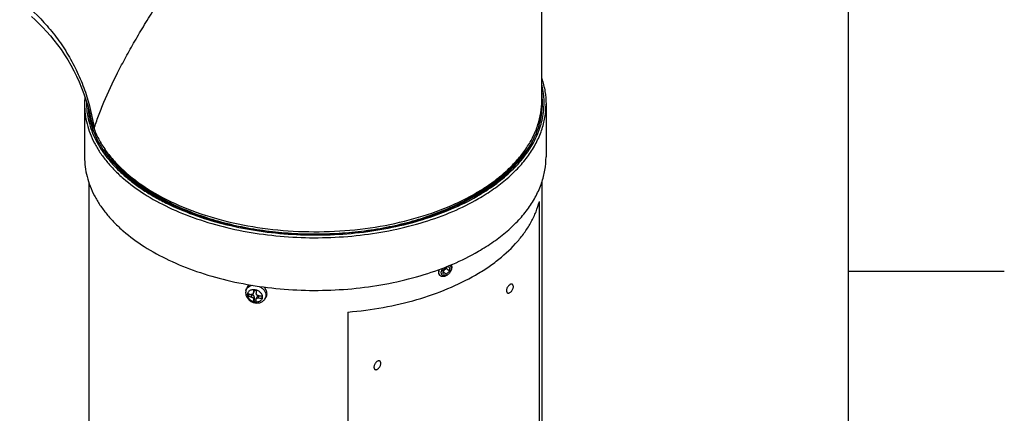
# Model space of a CAD drawing. Header units: millimetres. Extents: x 20 to 4180, y 42 to 2950.
# Tile 107 of 128: x 3835 to 4150, y 1901 to 2027. Entities that reach past the tile are written whole.
import ezdxf

# ---------------------------------------------------------------- set-up
doc = ezdxf.new("R2010")
doc.units = ezdxf.units.MM
doc.header["$LTSCALE"] = 231.275
doc.layers.get('0').update_dxf_attribs({"linetype": 'CONTINUOUS'})
for name, color, linetype in [('BASE_ASM_PBL21', 7, 'CONTINUOUS'), ('DEFAULT_VBL19', 7, 'CONTINUOUS'), ('MIDDLE_ASM_PBL23', 7, 'CONTINUOUS')]:
    doc.layers.add(name, color=color, linetype=linetype)

# ---------------------------------------------------------------- blocks, each defined once
blk = doc.blocks.new('BASE_ASM_PBL21', base_point=(3959.05, 1867.26))
at = {"layer": 'BASE_ASM_PBL21', "color": 7}
for p, q in [((3855.54, 2000.12), (3855.54, 1983.28)), ((4003.29, 2000.12), (4003.29, 1983.28)), ((3856.91, 1975.1), (3856.91, 1874.78)), ((4001.91, 1975.09), (4001.91, 1874.78)), ((4001.15, 1877.22), (4001.15, 1969.07)), ((3971.35, 1948.14), (3970.33, 1947.13)), ((3971.3, 1948.09), (3971.3, 1947.67)), ((3972.38, 1947.96), (3971.35, 1948.14)), ((3969.46, 1945.28), (3969.39, 1945.34)), ((3971.3, 1947.67), (3970.33, 1946.72)), ((3970.33, 1945.95), (3970.33, 1947.13)), ((3971.35, 1945.78), (3970.33, 1946.62)), ((3970.33, 1945.95), (3971.35, 1945.78)), ((3972.38, 1946.78), (3971.3, 1947.67)), ((3971.35, 1945.78), (3972.38, 1946.78)), ((3971.72, 1945.54), (3971.51, 1945.41)), ((3972.38, 1947.96), (3972.38, 1946.78)), ((3972.81, 1946.87), (3972.9, 1947.1)), ((3907.23, 1940.63), (3907.42, 1941.25)), ((3908.15, 1939.35), (3907.91, 1938.83)), ((3908.15, 1939.5), (3908.15, 1939.35)), ((3908.15, 1939.35), (3909.22, 1939.19)), ((3908.92, 1938.54), (3909.22, 1939.19)), ((3909.53, 1939.55), (3909.84, 1940.21)), ((3909.58, 1939.75), (3909.88, 1940.4)), ((3909.88, 1940.73), (3909.88, 1940.4)), ((3911.43, 1938.85), (3911.13, 1938.2)), ((3911.43, 1938.85), (3912.25, 1938.72)), ((3909.88, 1938.52), (3909.58, 1937.88)), ((3909.88, 1937.62), (3909.64, 1937.1)), ((3909.88, 1938.52), (3909.88, 1937.62)), ((3909.88, 1937.62), (3910.48, 1937.53)), ((3910.5, 1937.91), (3910.81, 1938.57)), ((3913.26, 1937.83), (3913.62, 1938.37)), ((3939.87, 1933.69), (3939.87, 1841.83))]:
    blk.add_line(p, q, dxfattribs=at)
for centre, radius, start, end in [((3880.63, 2000.12), 25.09, 174.5166, 179.9987), ((3977.8, 2000.62), 24.36, 0.0043, 8.1507), ((3977.67, 1999.8), 24.49, 1.9407, 8.1337), ((3977.9, 1999.81), 24.27, 0.9607, 1.9271), ((3881.51, 1999.64), 24.6, 183.4454, 192.8118), ((3946.93, 2027.65), 66.09, 300.434, 300.8798), ((3930.06, 1939.2), 22.16, 179.0324, 180.9676), ((3911.73, 1951.11), 12.15, 251.6454, 256.599), ((3911.8, 1950.59), 12.39, 251.6935, 256.5509), ((3941.2, 1938.51), 31.65, 175.9001, 177.7565), ((3912.16, 1954.14), 13.6, 259.3196, 263.0934), ((3941.2, 1938.42), 30.76, 175.8733, 177.7833), ((3912.26, 1953.94), 15.04, 265.6781, 269.9628), ((3933.6, 1938.53), 21.35, 178.9959, 181.0041), ((3912.18, 1950.59), 13.73, 259.3369, 263.0757), ((3912.26, 1953.23), 15.08, 265.6842, 269.9568)]:
    blk.add_arc(centre, radius, start, end, dxfattribs=at)
for points, knots in [([(4001.91, 2008.36), (4002.36, 2007.03), (4003.05, 2004.3), (4003.29, 2001.5), (4003.29, 2000.12)], [0, 0, 0, 0, 0.504165, 1, 1, 1, 1]), ([(3981.21, 1970.72), (3983.15, 1971.84), (3986.81, 1974.2), (3991.72, 1978.21), (3995.8, 1982.53), (3998.5, 1986.4), (4000.16, 1989.58), (4001.15, 1991.98), (4001.9, 1994.4), (4002.41, 1996.84), (4002.67, 1999.3), (4002.68, 2001.76), (4002.44, 2004.22), (4002.11, 2005.84), (4001.91, 2006.65)], [0, 0, 0, 0, 0.150941, 0.29257, 0.425066, 0.549191, 0.608586, 0.666478, 0.723147, 0.778911, 0.834113, 0.889117, 0.944292, 1, 1, 1, 1]), ([(3855.54, 2000.12), (3855.54, 1999.07), (3855.67, 1996.96), (3856.28, 1993.82), (3857.28, 1990.72), (3858.68, 1987.67), (3860.46, 1984.69), (3862.62, 1981.8), (3865.13, 1979.02), (3869.03, 1975.38), (3874.76, 1971.19), (3882.65, 1966.9), (3891.54, 1963.32), (3901.23, 1960.52), (3911.52, 1958.58), (3922.2, 1957.51), (3933.02, 1957.36), (3943.77, 1958.12), (3954.22, 1959.78), (3964.13, 1962.3), (3973.31, 1965.62), (3978.99, 1968.42), (3981.65, 1969.96)], [0, 0, 0, 0, 0.021329, 0.042887, 0.06489, 0.087532, 0.110979, 0.135363, 0.160783, 0.187306, 0.243737, 0.304679, 0.369759, 0.438349, 0.509629, 0.582645, 0.656369, 0.729738, 0.801707, 0.871292, 0.937623, 1, 1, 1, 1]), ([(3856.16, 2000.95), (3856.15, 1999.91), (3856.26, 1997.81), (3856.82, 1994.69), (3857.78, 1991.6), (3859.14, 1988.56), (3860.87, 1985.59), (3862.99, 1982.71), (3865.46, 1979.92), (3868.28, 1977.26), (3871.43, 1974.72), (3874.9, 1972.32), (3878.66, 1970.08), (3884.13, 1967.26), (3891.59, 1964.23), (3901.21, 1961.43), (3911.44, 1959.47), (3922.05, 1958.4), (3932.82, 1958.23), (3943.51, 1958.97), (3953.91, 1960.61), (3963.77, 1963.11), (3972.91, 1966.41), (3978.57, 1969.2), (3981.21, 1970.72)], [0, 0, 0, 0, 0.02134, 0.042886, 0.064858, 0.087455, 0.110847, 0.13517, 0.160526, 0.186984, 0.214584, 0.243336, 0.273226, 0.304217, 0.369241, 0.43781, 0.509103, 0.582164, 0.655956, 0.729408, 0.801468, 0.871144, 0.937556, 1, 1, 1, 1]), ([(3856.71, 1999.08), (3856.78, 1998.06), (3857.04, 1996.01), (3857.81, 1992.99), (3858.96, 1990), (3860.48, 1987.08), (3862.37, 1984.23), (3864.6, 1981.46), (3867.18, 1978.8), (3871.12, 1975.34), (3876.85, 1971.37), (3884.67, 1967.32), (3893.42, 1963.96), (3902.9, 1961.36), (3912.93, 1959.57), (3923.3, 1958.63), (3933.8, 1958.55), (3944.21, 1959.35), (3954.31, 1961.01), (3963.9, 1963.48), (3972.78, 1966.72), (3978.28, 1969.44), (3980.85, 1970.93)], [0, 0, 0, 0, 0.021306, 0.042941, 0.065104, 0.087971, 0.111687, 0.136366, 0.16209, 0.18891, 0.245879, 0.307225, 0.372543, 0.441194, 0.512369, 0.585137, 0.658501, 0.731436, 0.802936, 0.872059, 0.937971, 1, 1, 1, 1]), ([(3980.85, 1970.93), (3982.49, 1971.87), (3985.62, 1973.85), (3989.89, 1977.16), (3993.58, 1980.69), (3996.66, 1984.42), (3999.09, 1988.32), (4000.85, 1992.35), (4001.92, 1996.46), (4002.16, 1999.25), (4002.16, 2000.63)], [0, 0, 0, 0, 0.148606, 0.289501, 0.422724, 0.548644, 0.668002, 0.781939, 0.891988, 1, 1, 1, 1]), ([(3981.65, 1969.96), (3983.31, 1970.92), (3986.49, 1972.93), (3990.82, 1976.28), (3994.57, 1979.87), (3997.7, 1983.66), (4000.17, 1987.62), (4001.96, 1991.71), (4003.04, 1995.89), (4003.29, 1998.72), (4003.29, 2000.12)], [0, 0, 0, 0, 0.148606, 0.289501, 0.422724, 0.548644, 0.668002, 0.781939, 0.891988, 1, 1, 1, 1]), ([(4001.3, 1994.19), (4001.54, 1995.24), (4001.88, 1997.35), (4001.93, 1999.49), (4001.89, 2000.56)], [0, 0, 0, 0, 0.502016, 1, 1, 1, 1]), ([(3855.54, 1983.28), (3855.54, 1982.23), (3855.67, 1980.12), (3856.28, 1976.98), (3857.28, 1973.88), (3858.68, 1970.83), (3860.46, 1967.85), (3862.62, 1964.96), (3865.13, 1962.18), (3869.03, 1958.54), (3874.76, 1954.35), (3882.65, 1950.06), (3891.54, 1946.48), (3901.23, 1943.68), (3911.52, 1941.74), (3922.2, 1940.67), (3933.02, 1940.52), (3943.77, 1941.28), (3954.22, 1942.94), (3964.13, 1945.46), (3973.31, 1948.78), (3978.99, 1951.58), (3981.65, 1953.12)], [0, 0, 0, 0, 0.021329, 0.042887, 0.06489, 0.087532, 0.110979, 0.135363, 0.160783, 0.187306, 0.243737, 0.304679, 0.369759, 0.43835, 0.509629, 0.582645, 0.656369, 0.729738, 0.801707, 0.871292, 0.937623, 1, 1, 1, 1]), ([(3878.55, 1970.59), (3876.77, 1971.63), (3873.39, 1973.82), (3868.84, 1977.51), (3865.02, 1981.47), (3862.92, 1984.35), (3862.02, 1985.81)], [0, 0, 0, 0, 0.273479, 0.530982, 0.772773, 1, 1, 1, 1]), ([(3996.76, 1985.75), (3995.89, 1984.33), (3993.85, 1981.54), (3990.17, 1977.7), (3985.8, 1974.1), (3982.56, 1971.96), (3980.85, 1970.93)], [0, 0, 0, 0, 0.227877, 0.469898, 0.727174, 1, 1, 1, 1]), ([(3981.65, 1953.12), (3983.31, 1954.08), (3986.49, 1956.09), (3990.82, 1959.44), (3994.57, 1963.03), (3997.7, 1966.82), (4000.17, 1970.78), (4001.96, 1974.87), (4003.04, 1979.05), (4003.29, 1981.88), (4003.29, 1983.28)], [0, 0, 0, 0, 0.148606, 0.289501, 0.422724, 0.548644, 0.668002, 0.781939, 0.891988, 1, 1, 1, 1]), ([(3867.3, 1979.65), (3868.69, 1978.23), (3871.76, 1975.48), (3876.97, 1971.83), (3882.87, 1968.54), (3889.38, 1965.67), (3896.42, 1963.25), (3903.89, 1961.31), (3911.69, 1959.87), (3919.73, 1958.96), (3927.89, 1958.59), (3936.07, 1958.76), (3944.17, 1959.47), (3952.07, 1960.71), (3959.68, 1962.47), (3966.88, 1964.72), (3973.6, 1967.43), (3977.8, 1969.57), (3979.79, 1970.72)], [0, 0, 0, 0, 0.049878, 0.103091, 0.159588, 0.219169, 0.28151, 0.346192, 0.412721, 0.480549, 0.549093, 0.617749, 0.685913, 0.75299, 0.818417, 0.88168, 0.942328, 1, 1, 1, 1]), ([(3979.79, 1970.72), (3982.01, 1972), (3986.14, 1974.71), (3989.88, 1977.97), (3991.53, 1979.67)], [0, 0, 0, 0, 0.518981, 1, 1, 1, 1]), ([(3980.68, 1945.51), (3982.02, 1946.29), (3984.59, 1947.89), (3989.27, 1951.32), (3993.34, 1955.14), (3996.63, 1959.31), (3998.61, 1962.47), (4000.14, 1965.72), (4000.87, 1967.95), (4001.15, 1969.07)], [0, 0, 0, 0, 0.144989, 0.283887, 0.543195, 0.664324, 0.780311, 0.891888, 1, 1, 1, 1]), ([(3970.79, 1947.17), (3970.92, 1947.29), (3971.13, 1947.57), (3971.26, 1947.9), (3971.29, 1948.07)], [0, 0, 0, 0, 0.516252, 1, 1, 1, 1]), ([(3972.41, 1948.59), (3972.47, 1948.57), (3972.58, 1948.5), (3972.72, 1948.37), (3972.83, 1948.21), (3972.94, 1947.95), (3972.98, 1947.57), (3972.93, 1947.26), (3972.89, 1947.1)], [0, 0, 0, 0, 0.111965, 0.223347, 0.336973, 0.455328, 0.711973, 1, 1, 1, 1]), ([(3972.91, 1948.81), (3972.97, 1948.69), (3973.07, 1948.44), (3973.11, 1948.01), (3973.05, 1947.56), (3972.96, 1947.25), (3972.9, 1947.1)], [0, 0, 0, 0, 0.219645, 0.458751, 0.719481, 1, 1, 1, 1]), ([(3939.87, 1933.69), (3943.66, 1934.01), (3951.09, 1934.98), (3961.81, 1937.47), (3971.71, 1940.9), (3977.84, 1943.87), (3980.68, 1945.51)], [0, 0, 0, 0, 0.266512, 0.524495, 0.770043, 1, 1, 1, 1]), ([(3969.39, 1945.34), (3969.33, 1945.39), (3969.22, 1945.5), (3969.04, 1945.76), (3968.91, 1946.18), (3968.92, 1946.74), (3969.02, 1947.11), (3969.09, 1947.3)], [0, 0, 0, 0, 0.108998, 0.220022, 0.454473, 0.714013, 1, 1, 1, 1]), ([(3969.46, 1945.28), (3969.39, 1945.33), (3969.28, 1945.45), (3969.1, 1945.73), (3968.98, 1946.17), (3969, 1946.75), (3969.12, 1947.14), (3969.2, 1947.34)], [0, 0, 0, 0, 0.106729, 0.21598, 0.44923, 0.710678, 1, 1, 1, 1]), ([(3971.05, 1945.17), (3970.9, 1945.11), (3970.61, 1945.02), (3970.18, 1944.99), (3969.78, 1945.07), (3969.55, 1945.2), (3969.46, 1945.28)], [0, 0, 0, 0, 0.281898, 0.539553, 0.776061, 1, 1, 1, 1]), ([(3971.35, 1945.35), (3971.2, 1945.29), (3970.89, 1945.21), (3970.5, 1945.23), (3970.24, 1945.34), (3970.07, 1945.46), (3969.94, 1945.61), (3969.8, 1945.86), (3969.72, 1946.26), (3969.78, 1946.76), (3969.98, 1947.28), (3970.19, 1947.61), (3970.32, 1947.76)], [0, 0, 0, 0, 0.128933, 0.242862, 0.295949, 0.347833, 0.399969, 0.453768, 0.570056, 0.701616, 0.846798, 1, 1, 1, 1]), ([(3970.33, 1946.85), (3970.37, 1946.86), (3970.54, 1946.95), (3970.69, 1947.07), (3970.79, 1947.17)], [0, 0, 0, 0, 0.240233, 1, 1, 1, 1]), ([(3971.51, 1945.41), (3971.47, 1945.39), (3971.32, 1945.3), (3971.17, 1945.22), (3971.05, 1945.17)], [0, 0, 0, 0, 0.256382, 1, 1, 1, 1]), ([(3971.72, 1945.54), (3971.69, 1945.53), (3971.57, 1945.45), (3971.45, 1945.39), (3971.35, 1945.35)], [0, 0, 0, 0, 0.256382, 1, 1, 1, 1]), ([(3972.81, 1946.87), (3972.7, 1946.6), (3972.4, 1946.1), (3971.96, 1945.7), (3971.72, 1945.54)], [0, 0, 0, 0, 0.5, 1, 1, 1, 1]), ([(3972.89, 1947.1), (3972.88, 1947.08), (3972.86, 1947), (3972.83, 1946.92), (3972.81, 1946.87)], [0, 0, 0, 0, 0.246506, 1, 1, 1, 1]), ([(3907.23, 1940.63), (3907.3, 1940.84), (3907.49, 1941.24), (3907.96, 1941.73), (3908.58, 1942.08), (3909.04, 1942.2), (3909.29, 1942.24)], [0, 0, 0, 0, 0.236849, 0.478356, 0.731556, 1, 1, 1, 1]), ([(3908.26, 1942.41), (3908.06, 1942.27), (3907.71, 1941.92), (3907.49, 1941.48), (3907.42, 1941.25)], [0, 0, 0, 0, 0.505903, 1, 1, 1, 1]), ([(3911.45, 1941.91), (3911.76, 1941.77), (3912.34, 1941.42), (3913.03, 1940.71), (3913.49, 1939.89), (3913.6, 1939.29), (3913.6, 1939)], [0, 0, 0, 0, 0.268592, 0.528393, 0.772749, 1, 1, 1, 1]), ([(3991.72, 1942.45), (3991.61, 1942.38), (3991.38, 1942.21), (3991.1, 1941.88), (3990.86, 1941.5), (3990.69, 1941.09), (3990.61, 1940.68), (3990.62, 1940.37), (3990.68, 1940.15), (3990.74, 1940.01), (3990.83, 1939.9), (3990.9, 1939.84), (3990.94, 1939.82)], [0, 0, 0, 0, 0.128679, 0.270272, 0.417427, 0.561774, 0.695446, 0.812711, 0.864676, 0.91251, 0.95714, 1, 1, 1, 1]), ([(3992.51, 1942.53), (3992.45, 1942.56), (3992.34, 1942.6), (3992.14, 1942.61), (3991.93, 1942.56), (3991.79, 1942.49), (3991.72, 1942.45)], [0, 0, 0, 0, 0.217773, 0.450953, 0.710202, 1, 1, 1, 1]), ([(3991.72, 1939.9), (3991.84, 1939.97), (3992.06, 1940.14), (3992.35, 1940.47), (3992.59, 1940.85), (3992.75, 1941.26), (3992.84, 1941.67), (3992.83, 1941.98), (3992.77, 1942.2), (3992.7, 1942.34), (3992.62, 1942.45), (3992.54, 1942.51), (3992.51, 1942.53)], [0, 0, 0, 0, 0.128679, 0.270272, 0.417427, 0.561774, 0.695446, 0.812711, 0.864676, 0.91251, 0.95714, 1, 1, 1, 1]), ([(3907.23, 1940.63), (3907.18, 1940.45), (3907.13, 1940.19), (3907.12, 1939.94), (3907.12, 1939.87)], [0, 0, 0, 0, 0.749079, 1, 1, 1, 1]), ([(3907.12, 1939.87), (3907.12, 1939.7), (3907.15, 1939.36), (3907.34, 1938.7), (3907.78, 1937.94), (3908.57, 1937.21), (3909.54, 1936.72), (3910.6, 1936.52), (3911.48, 1936.61), (3912.13, 1936.84), (3912.57, 1937.1), (3912.96, 1937.43), (3913.17, 1937.69), (3913.26, 1937.83)], [0, 0, 0, 0, 0.06075, 0.122049, 0.246492, 0.374063, 0.50321, 0.631359, 0.756588, 0.818209, 0.879198, 0.939734, 1, 1, 1, 1]), ([(3907.72, 1939.26), (3907.72, 1939.38), (3907.75, 1939.64), (3907.89, 1940), (3908.11, 1940.32), (3908.41, 1940.58), (3908.78, 1940.77), (3909.19, 1940.89), (3909.63, 1940.94), (3910.25, 1940.89), (3911.02, 1940.64), (3911.67, 1940.18), (3912.06, 1939.71), (3912.29, 1939.33), (3912.42, 1938.93), (3912.46, 1938.66), (3912.46, 1938.52)], [0, 0, 0, 0, 0.056006, 0.11103, 0.166326, 0.223088, 0.28221, 0.344151, 0.408909, 0.476081, 0.614187, 0.751449, 0.817665, 0.881251, 0.941966, 1, 1, 1, 1]), ([(3912.46, 1938.52), (3912.46, 1938.4), (3912.43, 1938.14), (3912.29, 1937.78), (3912.07, 1937.46), (3911.77, 1937.2), (3911.4, 1937.01), (3910.99, 1936.89), (3910.55, 1936.84), (3909.92, 1936.89), (3909.16, 1937.14), (3908.51, 1937.6), (3908.12, 1938.07), (3907.89, 1938.45), (3907.76, 1938.85), (3907.72, 1939.12), (3907.72, 1939.26)], [0, 0, 0, 0, 0.056006, 0.11103, 0.166326, 0.223088, 0.28221, 0.344151, 0.408909, 0.476081, 0.614187, 0.751449, 0.817665, 0.881251, 0.941966, 1, 1, 1, 1]), ([(3909.53, 1939.55), (3909.51, 1939.49), (3909.44, 1939.4), (3909.29, 1939.3), (3909.1, 1939.26), (3908.98, 1939.27), (3908.92, 1939.29)], [0, 0, 0, 0, 0.238803, 0.479781, 0.73217, 1, 1, 1, 1]), ([(3909.88, 1938.52), (3909.88, 1938.6), (3909.84, 1938.76), (3909.69, 1938.97), (3909.48, 1939.12), (3909.3, 1939.18), (3909.22, 1939.19)], [0, 0, 0, 0, 0.225875, 0.473206, 0.735795, 1, 1, 1, 1]), ([(3909.58, 1939.75), (3909.58, 1939.73), (3909.57, 1939.66), (3909.55, 1939.59), (3909.53, 1939.55)], [0, 0, 0, 0, 0.256306, 1, 1, 1, 1]), ([(3909.84, 1940.21), (3909.85, 1940.22), (3909.87, 1940.28), (3909.88, 1940.35), (3909.88, 1940.4)], [0, 0, 0, 0, 0.247938, 1, 1, 1, 1]), ([(3911.13, 1938.95), (3911.04, 1938.95), (3910.86, 1939), (3910.64, 1939.15), (3910.49, 1939.36), (3910.46, 1939.53), (3910.46, 1939.61)], [0, 0, 0, 0, 0.261444, 0.518904, 0.76532, 1, 1, 1, 1]), ([(3911.43, 1938.85), (3911.36, 1938.86), (3911.23, 1938.86), (3911.05, 1938.81), (3910.9, 1938.72), (3910.83, 1938.62), (3910.81, 1938.57)], [0, 0, 0, 0, 0.274503, 0.531968, 0.771722, 1, 1, 1, 1]), ([(3913.97, 1939.58), (3913.97, 1939.76), (3913.92, 1940.14), (3913.73, 1940.69), (3913.43, 1941.22), (3913.16, 1941.54), (3913.01, 1941.69)], [0, 0, 0, 0, 0.233641, 0.47795, 0.733709, 1, 1, 1, 1]), ([(3913.6, 1939), (3913.6, 1938.79), (3913.55, 1938.38), (3913.37, 1938), (3913.26, 1937.83)], [0, 0, 0, 0, 0.504052, 1, 1, 1, 1]), ([(3913.62, 1938.37), (3913.73, 1938.55), (3913.91, 1938.94), (3913.97, 1939.36), (3913.97, 1939.58)], [0, 0, 0, 0, 0.495948, 1, 1, 1, 1]), ([(3990.94, 1939.82), (3990.99, 1939.79), (3991.11, 1939.75), (3991.31, 1939.74), (3991.52, 1939.79), (3991.66, 1939.86), (3991.72, 1939.9)], [0, 0, 0, 0, 0.217773, 0.450953, 0.710202, 1, 1, 1, 1]), ([(3908.92, 1938.54), (3909, 1938.52), (3909.13, 1938.47), (3909.28, 1938.37), (3909.46, 1938.22), (3909.57, 1938.03), (3909.58, 1937.88)], [0, 0, 0, 0, 0.268307, 0.405121, 0.539608, 1, 1, 1, 1]), ([(3909.58, 1937.88), (3909.58, 1937.81), (3909.6, 1937.55), (3909.62, 1937.29), (3909.64, 1937.1)], [0, 0, 0, 0, 0.261847, 1, 1, 1, 1]), ([(3910.46, 1937.74), (3910.46, 1937.75), (3910.46, 1937.81), (3910.48, 1937.87), (3910.5, 1937.91)], [0, 0, 0, 0, 0.251645, 1, 1, 1, 1]), ([(3910.52, 1936.96), (3910.51, 1937.02), (3910.49, 1937.28), (3910.47, 1937.54), (3910.46, 1937.74)], [0, 0, 0, 0, 0.237968, 1, 1, 1, 1]), ([(3910.5, 1937.91), (3910.52, 1937.96), (3910.59, 1938.05), (3910.74, 1938.15), (3910.93, 1938.2), (3911.06, 1938.2), (3911.13, 1938.2)], [0, 0, 0, 0, 0.218003, 0.457343, 0.72009, 1, 1, 1, 1]), ([(3949.3, 1917.96), (3949.18, 1917.89), (3948.96, 1917.72), (3948.67, 1917.39), (3948.43, 1917), (3948.27, 1916.59), (3948.19, 1916.19), (3948.19, 1915.87), (3948.25, 1915.65), (3948.32, 1915.52), (3948.41, 1915.41), (3948.48, 1915.35), (3948.52, 1915.33)], [0, 0, 0, 0, 0.128679, 0.270272, 0.417427, 0.561774, 0.695446, 0.812711, 0.864676, 0.91251, 0.95714, 1, 1, 1, 1]), ([(3950.08, 1918.03), (3950.03, 1918.06), (3949.91, 1918.11), (3949.71, 1918.11), (3949.5, 1918.06), (3949.37, 1918), (3949.3, 1917.96)], [0, 0, 0, 0, 0.217773, 0.450953, 0.710202, 1, 1, 1, 1]), ([(3949.3, 1915.4), (3949.41, 1915.47), (3949.64, 1915.64), (3949.93, 1915.97), (3950.16, 1916.36), (3950.33, 1916.77), (3950.41, 1917.17), (3950.4, 1917.49), (3950.34, 1917.71), (3950.28, 1917.84), (3950.19, 1917.96), (3950.12, 1918.01), (3950.08, 1918.03)], [0, 0, 0, 0, 0.128679, 0.270272, 0.417427, 0.561774, 0.695446, 0.812711, 0.864676, 0.91251, 0.95714, 1, 1, 1, 1]), ([(3948.52, 1915.33), (3948.57, 1915.3), (3948.69, 1915.25), (3948.88, 1915.25), (3949.09, 1915.3), (3949.23, 1915.36), (3949.3, 1915.4)], [0, 0, 0, 0, 0.217773, 0.450953, 0.710202, 1, 1, 1, 1])]:
    blk.add_open_spline(points, degree=3, knots=knots, dxfattribs=at)
blk = doc.blocks.new('MIDDLE_ASM_PBL23', base_point=(3785.78, 2116.28))
at = {"layer": 'MIDDLE_ASM_PBL23', "color": 7}
blk.add_line((4001.91, 2001.24), (4001.91, 2096.46), dxfattribs=at)
blk.add_lwpolyline([(3838.53, 2028.2), (3839.74, 2027.12), (3840.96, 2025.96), (3842.19, 2024.72), (3843.4, 2023.42), (3844.6, 2022.06), (3845.76, 2020.65), (3846.9, 2019.18), (3848.02, 2017.63), (3849.11, 2016), (3850.17, 2014.32), (3851.17, 2012.61), (3852.11, 2010.87), (3852.99, 2009.1), (3853.82, 2007.28), (3854.6, 2005.41), (3855.32, 2003.5), (3855.98, 2001.56), (3856.57, 1999.6), (3857.1, 1997.64), (3857.49, 1995.97)], dxfattribs=at)
for points, knots in [([(3834.78, 2033.51), (3837.95, 2031.03), (3842.4, 2026.83), (3847.44, 2020.44), (3850.79, 2015.25), (3853.61, 2009.75), (3856.62, 2002.19), (3858.04, 1996.24), (3858.6, 1992.26)], [0, 0, 0, 0, 0.247284, 0.373314, 0.5, 0.626686, 0.752717, 1, 1, 1, 1]), ([(3858.6, 1992.26), (3859.02, 1993.66), (3859.99, 1996.54), (3862.4, 2002.57), (3865.36, 2008.82), (3868.77, 2015.28), (3871.66, 2020.41), (3874.24, 2024.77), (3876.43, 2028.33), (3877.57, 2030.14), (3878.15, 2031.04)], [0, 0, 0, 0, 0.100703, 0.209207, 0.447611, 0.576721, 0.711939, 0.853152, 0.925891, 1, 1, 1, 1]), ([(3858.6, 1992.26), (3859.08, 1990.99), (3860.26, 1988.46), (3862.58, 1984.86), (3865.45, 1981.4), (3870.11, 1976.91), (3877.24, 1971.84), (3887.27, 1966.9), (3898.66, 1963.08), (3911.04, 1960.51), (3924.03, 1959.27), (3937.19, 1959.39), (3950.1, 1960.88), (3962.33, 1963.69), (3971.81, 1967.11), (3978.69, 1970.46), (3983.34, 1973.18), (3987.55, 1976.13), (3991.27, 1979.3), (3994.48, 1982.65), (3997.15, 1986.16), (3999.26, 1989.81), (4000.78, 1993.56), (4001.7, 1997.38), (4001.91, 1999.96), (4001.91, 2001.24)], [0, 0, 0, 0, 0.02347, 0.048006, 0.073803, 0.100991, 0.159698, 0.224125, 0.293544, 0.366774, 0.442338, 0.518593, 0.59385, 0.666486, 0.735069, 0.767498, 0.798534, 0.828115, 0.856224, 0.882893, 0.90821, 0.932329, 0.955471, 0.977916, 1, 1, 1, 1]), ([(3857.49, 1995.97), (3857.55, 1995.66), (3857.85, 1994.41), (3858.25, 1993.17), (3858.6, 1992.26)], [0, 0, 0, 0, 0.241678, 1, 1, 1, 1])]:
    blk.add_open_spline(points, degree=3, knots=knots, dxfattribs=at)
blk = doc.blocks.new('DEFAULT_VBL19', base_point=(3738.45, 2286.16))
at = {"layer": 'BASE_ASM_PBL21'}
blk.add_blockref('BASE_ASM_PBL21', (3959.05, 1867.26), dxfattribs=at)
at = {"layer": 'MIDDLE_ASM_PBL23'}
blk.add_blockref('MIDDLE_ASM_PBL23', (3785.78, 2116.28), dxfattribs=at)

msp = doc.modelspace()

# ---------------------------------------------------------------- linework, layer by layer
at = {"color": 7}
msp.add_line((4100, 2870), (4100, 100), dxfattribs=at)
at = {"color": 134}
msp.add_line((4150, 1946.667), (4100, 1946.667), dxfattribs=at)

# ---------------------------------------------------------------- block references
at = {"layer": 'DEFAULT_VBL19'}
msp.add_blockref('DEFAULT_VBL19', (3738.453, 2286.165), dxfattribs=at)

doc.saveas('drawing.dxf')
